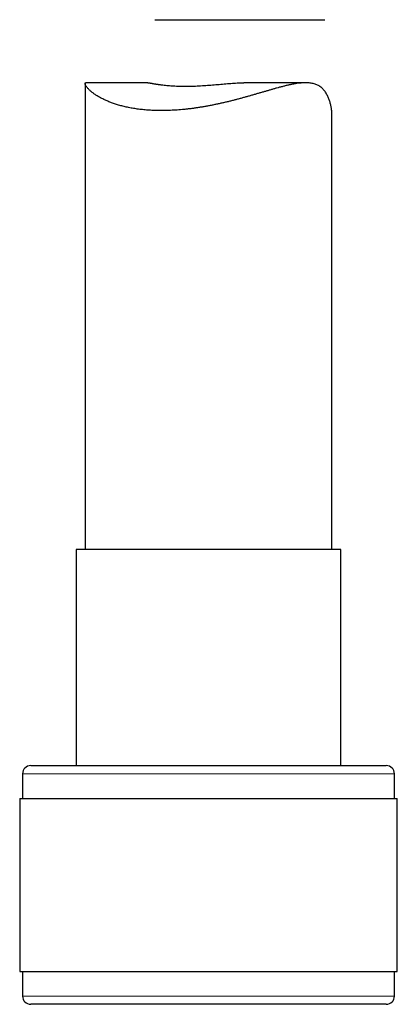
# Model space of a CAD drawing. Header units: millimetres. Extents: x 8 to 869, y 12 to 812.
# Tile 211 of 230: x 684 to 706, y 493 to 553. Entities that reach past the tile are written whole.
import ezdxf

# ---------------------------------------------------------------- set-up
doc = ezdxf.new("R2010")
doc.units = ezdxf.units.MM

msp = doc.modelspace()

# ---------------------------------------------------------------- linework, layer by layer
at = {"color": 7, "linetype": 'Continuous', "lineweight": 30}
for p, q in [((691.741, 552.635), (702.07, 552.635)), ((687.497, 548.749), (687.497, 520.44)), ((691.306, 548.802), (687.551, 548.802)), ((700.907, 548.802), (697.152, 548.802)), ((702.497, 520.44), (702.497, 546.917)), ((686.947, 520.44), (686.947, 507.317)), ((691.928, 520.44), (686.947, 520.44)), ((703.047, 520.44), (691.928, 520.44)), ((703.047, 507.317), (703.047, 520.44)), ((684.197, 507.317), (690.879, 507.317)), ((690.879, 507.317), (705.797, 507.317)), ((683.697, 506.817), (683.697, 505.317)), ((706.297, 505.317), (706.297, 506.817)), ((683.522, 505.317), (683.522, 494.817)), ((683.522, 505.317), (690.622, 505.317)), ((690.622, 505.317), (706.472, 505.317)), ((706.472, 494.817), (706.472, 505.317)), ((683.522, 494.817), (690.622, 494.817)), ((683.697, 494.817), (683.697, 493.317)), ((690.622, 494.817), (706.472, 494.817)), ((706.297, 493.317), (706.297, 494.817)), ((705.797, 492.817), (684.197, 492.817))]:
    msp.add_line(p, q, dxfattribs=at)
at = {"color": 252, "linetype": 'Continuous', "lineweight": 0}
for p, q in [((690.689, 506.817), (683.697, 506.817)), ((706.297, 506.817), (690.689, 506.817)), ((683.697, 493.317), (706.297, 493.317))]:
    msp.add_line(p, q, dxfattribs=at)
at = {"color": 7, "linetype": 'Continuous', "lineweight": 30}
for centre, start, end in [((684.197, 506.817), 90, 180), ((705.797, 506.817), 360, 90), ((684.197, 493.317), 180, 270), ((705.797, 493.317), 270, 0)]:
    msp.add_arc(centre, 0.5, start, end, dxfattribs=at)
for points, knots in [([(702.497, 546.917), (702.497, 546.919), (702.498, 546.95), (702.495, 547.013), (702.488, 547.107), (702.477, 547.205), (702.461, 547.305), (702.44, 547.407), (702.415, 547.511), (702.386, 547.615), (702.353, 547.719), (702.315, 547.823), (702.272, 547.926), (702.224, 548.027), (702.171, 548.127), (702.112, 548.223), (702.047, 548.314), (701.977, 548.399), (701.9, 548.477), (701.816, 548.547), (701.726, 548.608), (701.63, 548.66), (701.528, 548.704), (701.42, 548.74), (701.305, 548.767), (701.184, 548.787), (701.056, 548.799), (700.923, 548.803), (700.778, 548.8), (700.622, 548.789), (700.453, 548.77), (700.277, 548.744), (700.095, 548.711), (699.908, 548.672), (699.715, 548.628), (699.517, 548.579), (699.325, 548.529), (699.139, 548.478), (698.96, 548.428), (698.779, 548.376), (698.594, 548.323), (698.406, 548.268), (698.215, 548.212), (698.022, 548.155), (697.825, 548.098), (697.626, 548.041), (697.425, 547.983), (697.221, 547.926), (697.016, 547.87), (696.81, 547.814), (696.603, 547.76), (696.394, 547.706), (696.182, 547.654), (695.97, 547.603), (695.755, 547.554), (695.539, 547.507), (695.321, 547.461), (695.102, 547.418), (694.882, 547.377), (694.662, 547.338), (694.446, 547.303), (694.234, 547.271), (694.028, 547.242), (693.821, 547.216), (693.614, 547.193), (693.408, 547.172), (693.202, 547.154), (692.997, 547.14), (692.792, 547.128), (692.589, 547.119), (692.387, 547.114), (692.187, 547.111), (691.997, 547.112), (691.817, 547.115), (691.647, 547.121), (691.479, 547.129), (691.313, 547.14), (691.149, 547.153), (690.987, 547.169), (690.828, 547.187), (690.671, 547.207), (690.517, 547.23), (690.365, 547.255), (690.217, 547.282), (690.073, 547.312), (689.933, 547.343), (689.797, 547.375), (689.664, 547.41), (689.535, 547.446), (689.409, 547.484), (689.286, 547.524), (689.167, 547.566), (689.052, 547.608), (688.94, 547.652), (688.832, 547.698), (688.728, 547.744), (688.625, 547.793), (688.523, 547.843), (688.424, 547.896), (688.33, 547.949), (688.24, 548.003), (688.155, 548.057), (688.074, 548.112), (687.999, 548.166), (687.928, 548.22), (687.863, 548.273), (687.802, 548.326), (687.747, 548.377), (687.693, 548.432), (687.642, 548.488), (687.596, 548.545), (687.558, 548.598), (687.529, 548.647), (687.509, 548.691), (687.498, 548.729), (687.496, 548.76), (687.504, 548.782), (687.517, 548.795), (687.532, 548.801), (687.546, 548.801), (687.551, 548.801)], [0, 0, 0, 0, 0.0005386, 0.0087544, 0.0169704, 0.0252322, 0.0334942, 0.0417751, 0.050056, 0.0583602, 0.0666644, 0.0749837, 0.083303, 0.0918303, 0.1003638, 0.1089269, 0.1174895, 0.1261031, 0.134716, 0.1433948, 0.1520943, 0.1606558, 0.1692373, 0.1778912, 0.1865451, 0.1952763, 0.2040077, 0.2128047, 0.2216187, 0.2315595, 0.2415213, 0.2515535, 0.261586, 0.2716862, 0.2817866, 0.2919412, 0.3021095, 0.3107403, 0.3193711, 0.3280308, 0.3366907, 0.3454025, 0.3541144, 0.3628531, 0.3715917, 0.3803688, 0.3891459, 0.3979499, 0.4067538, 0.4154506, 0.4241473, 0.4328714, 0.4415955, 0.4503747, 0.4591539, 0.4679636, 0.4767732, 0.4856288, 0.4944844, 0.5033741, 0.5122638, 0.5205766, 0.5288893, 0.5372326, 0.5455758, 0.5539791, 0.5623823, 0.5708189, 0.5792555, 0.5877424, 0.5962294, 0.6047516, 0.6132738, 0.6207543, 0.6282347, 0.6357392, 0.6432437, 0.6507939, 0.6583441, 0.6659183, 0.6734925, 0.6811011, 0.6887097, 0.6963416, 0.7039736, 0.7114662, 0.7189587, 0.7264721, 0.7339856, 0.7415382, 0.7490908, 0.7566632, 0.7642357, 0.7718353, 0.7794349, 0.7870533, 0.7946716, 0.8029014, 0.8111313, 0.8193836, 0.8276359, 0.8359318, 0.8442277, 0.8525463, 0.8608648, 0.8692157, 0.8775666, 0.8859418, 0.8943169, 0.9047531, 0.9152025, 0.9257034, 0.9362041, 0.9467707, 0.9573371, 0.9679738, 0.9786326, 0.9866146, 0.9946075, 1, 1, 1, 1]), ([(691.306, 548.802), (691.312, 548.801), (691.326, 548.801), (691.354, 548.799), (691.389, 548.795), (691.43, 548.789), (691.475, 548.782), (691.526, 548.773), (691.581, 548.764), (691.642, 548.753), (691.706, 548.742), (691.772, 548.731), (691.84, 548.72), (691.91, 548.71), (691.983, 548.699), (692.059, 548.688), (692.161, 548.675), (692.294, 548.659), (692.455, 548.642), (692.619, 548.628), (692.785, 548.616), (692.96, 548.606), (693.141, 548.599), (693.33, 548.594), (693.522, 548.592), (693.715, 548.593), (693.911, 548.596), (694.11, 548.602), (694.314, 548.61), (694.52, 548.621), (694.726, 548.633), (694.931, 548.647), (695.136, 548.663), (695.341, 548.68), (695.547, 548.697), (695.751, 548.715), (695.953, 548.733), (696.153, 548.75), (696.351, 548.766), (696.546, 548.779), (696.737, 548.791), (696.923, 548.798), (697.061, 548.802), (697.136, 548.802), (697.152, 548.801)], [0, 0, 0, 0, 0.013127, 0.0315212, 0.0499436, 0.0684708, 0.0869981, 0.1056348, 0.1242716, 0.1430098, 0.1617748, 0.1791408, 0.1965279, 0.2131716, 0.2298153, 0.2465331, 0.2632509, 0.2941531, 0.3251751, 0.352963, 0.3808396, 0.4089721, 0.4371985, 0.4655211, 0.4939406, 0.521105, 0.5483551, 0.5758502, 0.6034335, 0.6311029, 0.6588607, 0.68596, 0.7131407, 0.740557, 0.7680562, 0.7956323, 0.8232924, 0.8510462, 0.8788867, 0.9069811, 0.935169, 0.9634546, 0.9918417, 1, 1, 1, 1])]:
    msp.add_open_spline(points, degree=3, knots=knots, dxfattribs=at)

doc.saveas('drawing.dxf')
